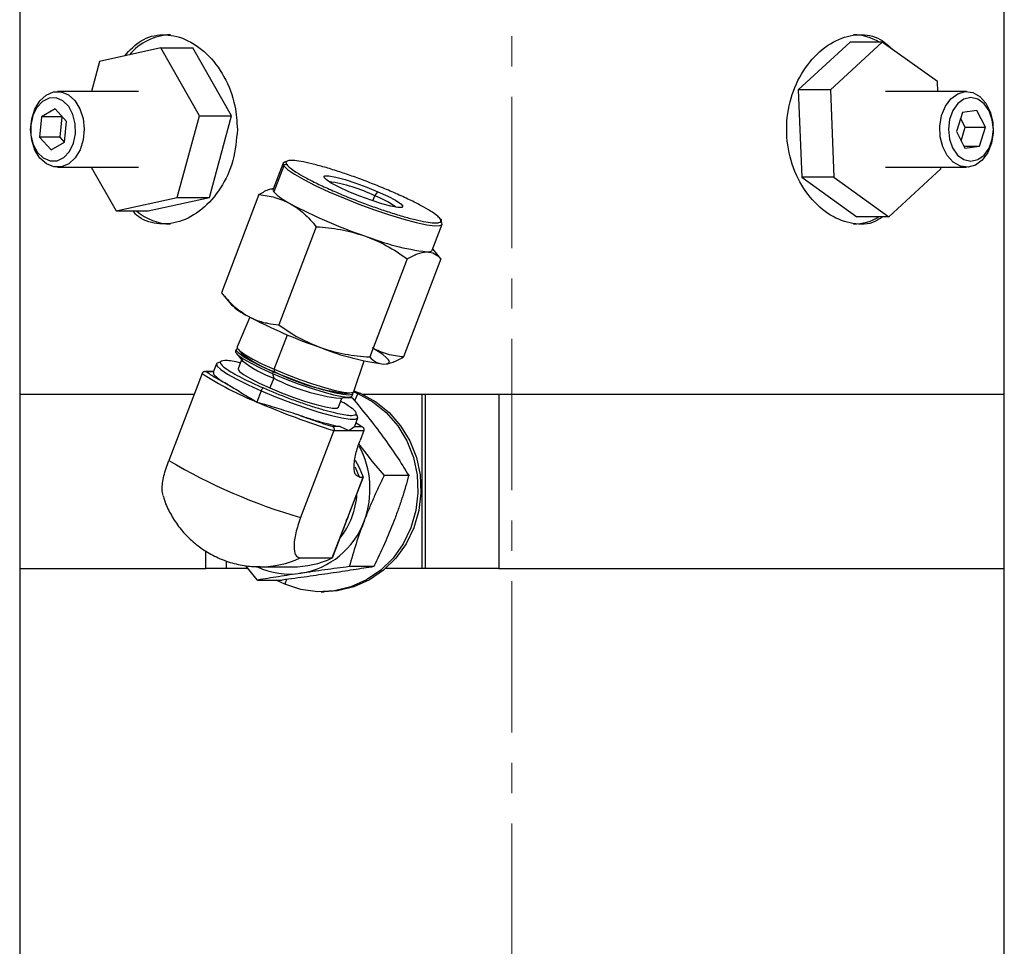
# Model space of a CAD drawing. Header units: inches. Extents: x 0.8 to 32, y -0.1 to 21.9.
# Tile 52 of 60: x 27.2 to 30.4, y 9.7 to 12.7. Entities that reach past the tile are written whole.
import ezdxf

# ---------------------------------------------------------------- set-up
doc = ezdxf.new("R2010")
doc.units = ezdxf.units.IN
doc.header["$MEASUREMENT"] = 0
doc.linetypes.add('CENTERX2', pattern=[0.8, 0.5, -0.1, 0.1, -0.1])

msp = doc.modelspace()

# ---------------------------------------------------------------- linework, layer by layer
at = {"color": 7, "linetype": 'CENTERX2', "lineweight": 18}
msp.add_line((28.7951, 4.7889), (28.7951, 16.9518), dxfattribs=at)
at = {"color": 7, "linetype": 'Continuous', "lineweight": 25}
for p, q in [((27.1701, 13.0059), (27.1701, 11.5059)), ((30.4201, 11.5059), (30.4201, 13.0059)), ((27.6355, 12.6501), (27.4338, 12.6056)), ((27.7636, 12.4253), (27.6355, 12.6501)), ((27.6355, 12.6501), (27.7416, 12.6501)), ((27.8697, 12.4253), (27.7416, 12.6501)), ((29.9111, 12.6691), (29.7402, 12.5114)), ((30.0172, 12.6691), (29.8462, 12.5114)), ((30.0172, 12.6691), (29.9111, 12.6691)), ((30.1993, 12.5386), (30.0172, 12.6691)), ((27.4338, 12.6056), (27.4066, 12.5059)), ((30.2005, 12.5059), (30.1993, 12.5386)), ((27.5619, 12.5059), (27.2946, 12.5059)), ((29.8462, 12.5114), (29.7402, 12.5114)), ((29.7402, 12.5114), (29.7513, 12.2232)), ((29.8462, 12.5114), (29.8573, 12.2232)), ((30.2956, 12.5059), (30.0283, 12.5059)), ((27.287, 12.4484), (27.2424, 12.4227)), ((27.3251, 12.4066), (27.287, 12.4484)), ((27.2424, 12.4227), (27.2358, 12.3551)), ((27.3087, 12.4227), (27.2424, 12.4227)), ((27.3087, 12.4227), (27.3021, 12.3551)), ((27.3098, 12.4234), (27.3087, 12.4227)), ((27.69, 12.1561), (27.7636, 12.4253)), ((27.7636, 12.4253), (27.8697, 12.4253)), ((27.7961, 12.1561), (27.8697, 12.4253)), ((30.2816, 12.4362), (30.2618, 12.374)), ((30.2914, 12.3878), (30.2759, 12.4183)), ((30.3295, 12.4431), (30.2816, 12.4362)), ((30.3577, 12.3878), (30.3295, 12.4431)), ((27.3185, 12.339), (27.3251, 12.4066)), ((30.2773, 12.3435), (30.2914, 12.3878)), ((30.2914, 12.3878), (30.3577, 12.3878)), ((30.3379, 12.3256), (30.3577, 12.3878)), ((27.2358, 12.3551), (27.2739, 12.3133)), ((27.3021, 12.3551), (27.2358, 12.3551)), ((27.3021, 12.3551), (27.3174, 12.3384)), ((30.2618, 12.374), (30.29, 12.3187)), ((27.2739, 12.3133), (27.3185, 12.339)), ((30.2865, 12.3256), (30.3379, 12.3256)), ((30.29, 12.3187), (30.3379, 12.3256)), ((27.2946, 12.2559), (27.5619, 12.2559)), ((27.4061, 12.2559), (27.4883, 12.1116)), ((28.0393, 12.2688), (28.0065, 12.183)), ((28.0419, 12.2601), (28.0091, 12.1744)), ((30.0283, 12.2559), (30.2956, 12.2559)), ((30.2104, 12.2503), (30.2101, 12.2559)), ((29.8573, 12.2232), (29.7513, 12.2232)), ((29.7513, 12.2232), (29.9333, 12.0926)), ((29.8573, 12.2232), (30.0394, 12.0926)), ((30.0394, 12.0926), (30.2104, 12.2503)), ((27.4883, 12.1116), (27.69, 12.1561)), ((27.5944, 12.1116), (27.7961, 12.1561)), ((27.69, 12.1561), (27.7961, 12.1561)), ((27.96, 12.1653), (27.8361, 11.8413)), ((28.3358, 12.1447), (28.3421, 12.1614)), ((28.3421, 12.1614), (28.3525, 12.1751)), ((27.4883, 12.1116), (27.5944, 12.1116)), ((30.0394, 12.0926), (29.9333, 12.0926)), ((28.1492, 12.0593), (28.0253, 11.7353)), ((28.5319, 11.982), (28.5647, 12.0678)), ((28.5556, 11.9594), (28.5334, 11.9859)), ((28.4496, 11.9532), (28.3256, 11.6293)), ((28.5606, 11.9532), (28.4367, 11.6293)), ((28.5606, 11.9532), (28.5554, 11.9592)), ((27.841, 11.8353), (27.8686, 11.8023)), ((27.9295, 11.7608), (27.8882, 11.6622)), ((28.0099, 11.5886), (28.0546, 11.7021)), ((27.8848, 11.6542), (27.8824, 11.6486)), ((27.8852, 11.641), (27.906, 11.6161)), ((27.8909, 11.6547), (27.9018, 11.6417)), ((27.8196, 11.6069), (27.809, 11.5791)), ((27.9027, 11.6201), (27.8912, 11.5901)), ((28.2725, 11.5152), (28.3076, 11.6162)), ((28.3805, 11.6065), (28.382, 11.6067)), ((27.772, 11.5747), (27.6621, 11.2876)), ((27.8097, 11.581), (27.7806, 11.581)), ((27.8096, 11.5802), (27.7856, 11.5802)), ((28.0067, 11.5805), (28.0045, 11.5748)), ((28.0045, 11.5748), (28.0085, 11.5592)), ((28.012, 11.5805), (28.0099, 11.5886)), ((28.0085, 11.5592), (27.9961, 11.5268)), ((27.1701, 11.5059), (27.1701, 10.9309)), ((27.1701, 11.5059), (27.7456, 11.5059)), ((27.9676, 11.5175), (27.9534, 11.4805)), ((28.2487, 11.509), (28.2654, 11.5114)), ((28.2676, 11.5012), (28.2697, 11.507)), ((28.2718, 11.514), (28.286, 11.5083)), ((28.2731, 11.5171), (28.2958, 11.5083)), ((28.286, 11.5083), (28.2754, 11.484)), ((28.2958, 11.5083), (28.286, 11.5083)), ((28.3012, 11.5059), (28.4981, 11.5059)), ((28.4981, 10.9309), (28.4981, 11.5059)), ((28.4981, 11.5059), (28.5096, 11.5059)), ((28.5096, 10.9309), (28.5096, 11.5059)), ((28.5096, 11.5059), (28.7512, 11.5059)), ((28.7512, 11.5059), (28.7512, 10.9309)), ((28.7512, 11.5059), (30.4201, 11.5059)), ((30.4201, 10.9309), (30.4201, 11.5059)), ((28.2221, 11.4635), (28.2335, 11.4935)), ((28.2284, 11.4928), (28.2605, 11.4974)), ((28.267, 11.4942), (28.238, 11.4942)), ((28.276, 11.4004), (28.2866, 11.4282)), ((28.2802, 11.4115), (28.2993, 11.3993)), ((28.2866, 11.4282), (28.2854, 11.431)), ((28.2071, 11.3862), (28.0973, 11.0991)), ((28.2274, 11.3993), (28.2034, 11.3993)), ((28.2071, 11.3862), (28.2565, 11.3862)), ((28.2274, 11.3993), (28.2565, 11.3862)), ((28.2565, 11.3862), (28.2753, 11.3993)), ((28.2565, 11.3862), (28.3059, 11.3862)), ((28.2753, 11.3993), (28.276, 11.4004)), ((28.2753, 11.3993), (28.2993, 11.3993)), ((28.3059, 11.3862), (28.2935, 11.3538)), ((28.2527, 11.0991), (28.3039, 11.2328)), ((28.258, 11.1114), (28.3045, 11.2331)), ((28.2919, 11.2328), (28.3039, 11.2328)), ((28.4543, 11.2377), (28.373, 11.2377)), ((28.2016, 10.9654), (28.2527, 11.0991)), ((28.2022, 10.9655), (28.2487, 11.0873)), ((28.2527, 11.0991), (28.2471, 11.0878)), ((28.2563, 11.1119), (28.2527, 11.0991)), ((27.7845, 10.9309), (27.7845, 10.9888)), ((27.8526, 10.9309), (27.8526, 10.9559)), ((28.0956, 10.9654), (28.2016, 10.9654)), ((27.1701, 10.9309), (27.1701, 8.7079)), ((27.1701, 10.9309), (27.7845, 10.9309)), ((27.8526, 10.9309), (27.7845, 10.9309)), ((27.9239, 10.9309), (27.8526, 10.9309)), ((27.9556, 10.8926), (27.9167, 10.9395)), ((27.964, 10.9361), (27.9476, 10.9365)), ((27.964, 10.9361), (28.0701, 10.9361)), ((28.3393, 10.9369), (28.2579, 10.9369)), ((28.4981, 10.9309), (28.3784, 10.9309)), ((28.5096, 10.9309), (28.4981, 10.9309)), ((28.7512, 10.9309), (28.5096, 10.9309)), ((28.7512, 10.9309), (30.4201, 10.9309)), ((30.4201, 8.7079), (30.4201, 10.9309)), ((27.9556, 10.8926), (28.0369, 10.8926)), ((28.0451, 10.8785), (28.0166, 10.8926)), ((28.0503, 10.8944), (28.0451, 10.8785)), ((28.1655, 10.8534), (28.1754, 10.8534))]:
    msp.add_line(p, q, dxfattribs=at)
at = {"color": 7, "linetype": 'Continuous', "lineweight": 25, "flags": 128}
for points in [[(27.2826, 12.257), (27.2584, 12.2668), (27.2371, 12.2859), (27.2206, 12.3127), (27.21, 12.3449), (27.2062, 12.3801), (27.2097, 12.4154), (27.22, 12.4478), (27.2363, 12.4748), (27.2574, 12.4943), (27.2815, 12.5045), (27.3067, 12.5047), (27.3309, 12.4949), (27.3521, 12.4758), (27.3687, 12.4491), (27.3793, 12.4168), (27.383, 12.3816), (27.3796, 12.3464), (27.3693, 12.3139), (27.3529, 12.2869), (27.3318, 12.2675), (27.3077, 12.2572), (27.2826, 12.257)], [(27.2704, 12.2768), (27.2936, 12.2775), (27.3155, 12.2883), (27.334, 12.3081), (27.3473, 12.3351), (27.354, 12.3665), (27.3536, 12.3994), (27.3459, 12.4304), (27.3319, 12.4566), (27.3128, 12.4754), (27.2906, 12.4849), (27.2674, 12.4842), (27.2454, 12.4734), (27.2269, 12.4536), (27.2137, 12.4266), (27.2069, 12.3952), (27.2074, 12.3623), (27.215, 12.3313), (27.2291, 12.3051), (27.2481, 12.2864), (27.2704, 12.2768)], [(30.2439, 12.4823), (30.2662, 12.4987), (30.2909, 12.5057), (30.3159, 12.5025), (30.3393, 12.4895), (30.3592, 12.4677), (30.3739, 12.4388), (30.3823, 12.4052), (30.3836, 12.3697), (30.3778, 12.3351), (30.3654, 12.3042), (30.3473, 12.2795), (30.325, 12.263), (30.3003, 12.256), (30.2752, 12.2592), (30.2518, 12.2722), (30.232, 12.2941), (30.2173, 12.3229), (30.2089, 12.3565), (30.2075, 12.392), (30.2133, 12.4266), (30.2258, 12.4576), (30.2439, 12.4823)], [(30.2663, 12.466), (30.2498, 12.4429), (30.2392, 12.4137), (30.2355, 12.3813), (30.239, 12.3488), (30.2495, 12.3195), (30.2659, 12.2961), (30.2865, 12.2811), (30.3095, 12.2759), (30.3324, 12.2809), (30.3531, 12.2957), (30.3696, 12.3188), (30.3803, 12.3481), (30.384, 12.3805), (30.3804, 12.4129), (30.37, 12.4423), (30.3536, 12.4656), (30.3329, 12.4806), (30.31, 12.4859), (30.287, 12.4808), (30.2663, 12.466)], [(28.0485, 12.2737), (28.0468, 12.2734), (28.0393, 12.2688)], [(28.0393, 12.2688), (28.0393, 12.2687), (28.0419, 12.2601)], [(28.0419, 12.2601), (28.0545, 12.248), (28.0767, 12.2328), (28.1075, 12.2152), (28.1457, 12.1957), (28.19, 12.1752), (28.2386, 12.1544), (28.2896, 12.1342), (28.3411, 12.1153), (28.3911, 12.0984), (28.4377, 12.0842), (28.479, 12.0732), (28.5136, 12.0659), (28.54, 12.0625), (28.5573, 12.0632), (28.5627, 12.0653)], [(28.2568, 12.1751), (28.2245, 12.19), (28.1986, 12.2036), (28.1814, 12.215), (28.1741, 12.2231), (28.1774, 12.2273), (28.191, 12.2273), (28.2138, 12.2231), (28.244, 12.215), (28.2791, 12.2036), (28.3162, 12.19), (28.3525, 12.1751)], [(28.3525, 12.1751), (28.3848, 12.1603), (28.4107, 12.1466), (28.4279, 12.1353), (28.4352, 12.1272), (28.4319, 12.123), (28.4183, 12.123), (28.3955, 12.1272), (28.3653, 12.1353), (28.3302, 12.1466), (28.293, 12.1603), (28.2568, 12.1751)], [(28.5627, 12.0653), (28.5647, 12.0679), (28.5621, 12.0765)], [(28.514, 11.9765), (28.5198, 11.9767), (28.5245, 11.9774), (28.5281, 11.9785), (28.5306, 11.9801), (28.5319, 11.982)], [(27.8824, 11.6486), (27.8827, 11.6448), (27.8907, 11.6356), (27.9079, 11.6233), (27.9336, 11.6085), (27.9663, 11.5921), (28.0045, 11.5748)], [(28.0067, 11.5805), (27.9686, 11.5978), (27.9359, 11.6142), (27.9103, 11.629), (27.8931, 11.6413), (27.8851, 11.6505), (27.8867, 11.6563), (27.8891, 11.6573)], [(27.8882, 11.6622), (27.8884, 11.6585), (27.8964, 11.6493), (27.9136, 11.637), (27.9392, 11.6223), (27.9718, 11.6059), (28.0099, 11.5886)], [(28.3723, 11.606), (28.3827, 11.6069), (28.3888, 11.6096), (28.3905, 11.6141), (28.3876, 11.6202), (28.3803, 11.6279), (28.3686, 11.6371), (28.3528, 11.6475), (28.3332, 11.659)], [(27.8338, 11.6118), (27.8278, 11.6113), (27.8197, 11.6072), (27.8196, 11.6068)], [(27.8196, 11.6068), (27.8219, 11.5992), (27.8342, 11.5876), (27.856, 11.5729), (27.8865, 11.5559), (27.9242, 11.5371), (27.9676, 11.5175)], [(27.8912, 11.5901), (27.891, 11.5892), (27.8954, 11.5818), (27.9091, 11.5711), (27.9314, 11.5578), (27.9609, 11.5428), (27.9961, 11.5268)], [(28.0045, 11.5748), (28.0462, 11.5575), (28.0893, 11.541), (28.1318, 11.5263), (28.1713, 11.514), (28.2061, 11.5047), (28.2343, 11.499), (28.2545, 11.497), (28.2657, 11.499), (28.2676, 11.5012)], [(28.2685, 11.5121), (28.2693, 11.5106), (28.2677, 11.5048), (28.2565, 11.5029), (28.2363, 11.5048), (28.2082, 11.5106), (28.1735, 11.5198), (28.1339, 11.5321), (28.0915, 11.5468), (28.0484, 11.5633), (28.0067, 11.5805)], [(28.0099, 11.5886), (28.0515, 11.5714), (28.0946, 11.555), (28.1369, 11.5403), (28.1764, 11.528), (28.2111, 11.5188), (28.2392, 11.513), (28.2594, 11.5111), (28.2705, 11.513), (28.2725, 11.5152)], [(27.9676, 11.5175), (28.0147, 11.4979), (28.0635, 11.4792), (28.1118, 11.4621), (28.1576, 11.4475), (28.1988, 11.4359), (28.2336, 11.4279), (28.2606, 11.4238), (28.2784, 11.4238), (28.2865, 11.4279), (28.2866, 11.4282)], [(27.9961, 11.5268), (28.0347, 11.5108), (28.0746, 11.4958), (28.1135, 11.4825), (28.1491, 11.4718), (28.1793, 11.4644), (28.2024, 11.4605), (28.217, 11.4605), (28.2221, 11.4635)], [(28.286, 11.5083), (28.3355, 11.4812), (28.3799, 11.4454), (28.4178, 11.402), (28.448, 11.3522), (28.4696, 11.2976), (28.482, 11.2398), (28.4848, 11.1806), (28.4779, 11.1218), (28.4614, 11.0652), (28.436, 11.0124), (28.4024, 10.9652), (28.3616, 10.9249), (28.3148, 10.8927), (28.2635, 10.8697), (28.2092, 10.8566), (28.1535, 10.8536), (28.0983, 10.861), (28.0451, 10.8785)], [(28.2958, 11.5083), (28.3454, 11.4812), (28.3898, 11.4454), (28.4276, 11.402), (28.4578, 11.3522), (28.4795, 11.2976), (28.4919, 11.2398), (28.4946, 11.1806), (28.4877, 11.1218), (28.4713, 11.0652), (28.4459, 11.0124), (28.4122, 10.9652), (28.3714, 10.9249), (28.3246, 10.8927), (28.2733, 10.8697), (28.219, 10.8566), (28.1754, 10.8534)], [(28.2866, 11.4282), (28.2843, 11.4359), (28.2813, 11.4395)], [(28.2773, 11.2879), (28.2901, 11.2644), (28.3039, 11.2328)], [(28.2919, 11.2328), (28.2781, 11.2644), (28.2776, 11.2654)]]:
    msp.add_lwpolyline(points, dxfattribs=at)
at = {"color": 7, "linetype": 'Continuous', "lineweight": 25}
for centre, radius, start, end in [((27.6746, 12.5069), 0.1865, 92.041, 139.812), ((29.9207, 12.5255), 0.1678, 58.8113, 89.4644), ((28.049, 12.2574), 0.00753, 71.112, 159.1298), ((28.1115, 11.687), 0.5275, 64.0774, 81.3885), ((28.0151, 12.1809), 0.00889, 166.1867, 227.2899), ((28.1497, 12.3139), 0.1981, 224.7777, 244.2001), ((28.2455, 11.8982), 0.2804, 53.5872, 69.8322), ((28.8624, 13.6442), 1.7072, 242.0981, 251.0604), ((27.6707, 12.2424), 0.174, 228.7108, 269.118), ((29.9207, 12.2362), 0.1678, 270.5356, 301.1887), ((28.5555, 12.0791), 0.00709, 338.4815, 70.4875), ((28.6171, 12.8021), 0.832, 248.2131, 262.8811), ((28.0146, 11.9541), 0.2106, 226.1138, 243.8452), ((28.7207, 13.2738), 1.7072, 242.0981, 251.0604), ((28.1385, 11.9384), 0.3796, 231.4131, 250.5324), ((28.4754, 12.4316), 0.832, 248.2131, 262.8811), ((28.126, 11.8918), 0.3527, 231.4131, 250.5324), ((28.3572, 12.4796), 1.0776, 237.1075, 247.9951), ((28.3274, 12.1971), 0.6925, 242.9039, 263.4687), ((28.3016, 12.1321), 0.6435, 242.9039, 263.4687), ((27.9815, 11.5143), 0.0143, 119.1052, 167.0256), ((28.9703, 13.8293), 2.5595, 246.5902, 252.652), ((28.0294, 11.1933), 0.297, 339.1024, 28.4193), ((28.6223, 12.9077), 1.8833, 239.3459, 253.8126), ((28.0255, 11.1918), 0.2581, 321.2858, 356.8205), ((28.0554, 11.179), 0.2677, 279.2037, 339.9773), ((27.9638, 11.2465), 0.3104, 270.0363, 295.1052), ((28.0698, 11.2468), 0.3107, 270.049, 295.0924), ((28.0622, 11.1626), 0.2505, 244.6744, 278.2676)]:
    msp.add_arc(centre, radius, start, end, dxfattribs=at)
for points, knots in [([(27.5166, 12.6239), (27.534, 12.6426), (27.5698, 12.6811), (27.641, 12.6988), (27.717, 12.6837), (27.7894, 12.6348), (27.8481, 12.5577), (27.883, 12.4683), (27.8868, 12.4069), (27.8885, 12.3809)], [0, 0, 0, 0, 0.142304, 0.292498, 0.440281, 0.587799, 0.737546, 0.888688, 1, 1, 1, 1]), ([(30.0182, 12.0926), (30.0101, 12.0867), (29.9814, 12.0659), (29.9204, 12.0655), (29.8452, 12.0925), (29.7766, 12.1529), (29.7249, 12.2388), (29.6988, 12.3412), (29.7028, 12.4473), (29.7354, 12.5454), (29.7916, 12.6257), (29.8636, 12.6795), (29.9402, 12.6986), (30.0079, 12.6867), (30.0413, 12.6551), (30.0558, 12.6414)], [0, 0, 0, 0, 0.032747, 0.115088, 0.196355, 0.278112, 0.361183, 0.444394, 0.526284, 0.607471, 0.689649, 0.772976, 0.855836, 0.937366, 1, 1, 1, 1]), ([(27.8885, 12.3809), (27.8856, 12.3461), (27.8798, 12.2766), (27.8358, 12.1837), (27.7731, 12.1124), (27.6976, 12.0704), (27.6225, 12.0658), (27.5691, 12.0818), (27.5477, 12.1069), (27.5436, 12.1116)], [0, 0, 0, 0, 0.159668, 0.319264, 0.480727, 0.643461, 0.804193, 0.962827, 1, 1, 1, 1]), ([(28.0536, 12.2761), (28.0514, 12.2751), (28.0466, 12.2728), (28.0497, 12.2675), (28.0514, 12.2646)], [0, 0, 0, 0, 0.44299, 1, 1, 1, 1]), ([(28.0514, 12.2646), (28.0545, 12.2611), (28.061, 12.254), (28.0822, 12.2394), (28.1124, 12.2219), (28.1514, 12.2021), (28.1968, 12.1811), (28.2458, 12.1602), (28.295, 12.1408), (28.3429, 12.1232), (28.3895, 12.1074), (28.4347, 12.0935), (28.4765, 12.0823), (28.5121, 12.0747), (28.5389, 12.0713), (28.5555, 12.0723), (28.5625, 12.077), (28.5594, 12.0829), (28.5579, 12.0857)], [0, 0, 0, 0, 0.058258, 0.120006, 0.18432, 0.25, 0.31568, 0.379994, 0.441742, 0.5, 0.558258, 0.620006, 0.68432, 0.75, 0.81568, 0.879994, 0.941742, 1, 1, 1, 1]), ([(28.5579, 12.0857), (28.5547, 12.0892), (28.5483, 12.0963), (28.5271, 12.1109), (28.4969, 12.1284), (28.4579, 12.1482), (28.4124, 12.1692), (28.3635, 12.1901), (28.3143, 12.2095), (28.2664, 12.2271), (28.2198, 12.2429), (28.1746, 12.2568), (28.1328, 12.268), (28.0971, 12.2756), (28.0709, 12.2787), (28.0565, 12.2787), (28.054, 12.2765), (28.0536, 12.2761)], [0, 0, 0, 0, 0.065063, 0.134023, 0.20585, 0.279202, 0.352553, 0.424381, 0.493341, 0.558404, 0.623467, 0.692427, 0.764254, 0.837606, 0.910957, 0.982784, 1, 1, 1, 1]), ([(28.0073, 12.1851), (28.003, 12.1844), (27.9887, 12.1822), (27.9718, 12.1723), (27.96, 12.1653)], [0, 0, 0, 0, 0.29698, 1, 1, 1, 1]), ([(27.96, 12.1653), (27.9778, 12.1632), (28.0139, 12.1589), (28.0469, 12.1434), (28.0635, 12.1355)], [0, 0, 0, 0, 0.495458, 1, 1, 1, 1]), ([(28.0635, 12.1355), (28.0713, 12.1308), (28.0869, 12.1213), (28.1088, 12.1032), (28.1297, 12.0826), (28.1427, 12.067), (28.1492, 12.0593)], [0, 0, 0, 0, 0.246491, 0.494593, 0.746793, 1, 1, 1, 1]), ([(28.1492, 12.0593), (28.1761, 12.0572), (28.2304, 12.0529), (28.2822, 12.0374), (28.3083, 12.0295)], [0, 0, 0, 0, 0.495458, 1, 1, 1, 1]), ([(28.3083, 12.0295), (28.333, 12.0195), (28.383, 11.9991), (28.4272, 11.9686), (28.4496, 11.9532)], [0, 0, 0, 0, 0.494511, 1, 1, 1, 1]), ([(28.4496, 11.9532), (28.4611, 11.9597), (28.4843, 11.9729), (28.504, 11.9753), (28.514, 11.9765)], [0, 0, 0, 0, 0.495458, 1, 1, 1, 1]), ([(28.514, 11.9765), (28.5229, 11.9753), (28.5408, 11.9729), (28.554, 11.9598), (28.5606, 11.9532)], [0, 0, 0, 0, 0.494511, 1, 1, 1, 1]), ([(27.8361, 11.8413), (27.849, 11.8262), (27.875, 11.7957), (27.9061, 11.7753), (27.9218, 11.7651)], [0, 0, 0, 0, 0.495458, 1, 1, 1, 1]), ([(27.9218, 11.7651), (27.9325, 11.7597), (27.9487, 11.7516), (27.9713, 11.7445), (27.9948, 11.7388), (28.013, 11.7367), (28.0253, 11.7353)], [0, 0, 0, 0, 0.328893, 0.494578, 0.657775, 1, 1, 1, 1]), ([(28.0253, 11.7353), (28.0472, 11.7202), (28.0914, 11.6897), (28.1414, 11.6693), (28.1666, 11.659)], [0, 0, 0, 0, 0.495458, 1, 1, 1, 1]), ([(28.1666, 11.659), (28.1922, 11.6513), (28.244, 11.6357), (28.2982, 11.6314), (28.3256, 11.6293)], [0, 0, 0, 0, 0.494511, 1, 1, 1, 1]), ([(28.4367, 11.6293), (28.4189, 11.6314), (28.3828, 11.6356), (28.3498, 11.6512), (28.3332, 11.659)], [0, 0, 0, 0, 0.495458, 1, 1, 1, 1]), ([(27.8986, 11.6095), (27.8966, 11.61), (27.8733, 11.6158), (27.8434, 11.6191), (27.8292, 11.614), (27.8355, 11.603), (27.8494, 11.5912), (27.8722, 11.5768), (27.9106, 11.5557), (27.9494, 11.5382), (27.9746, 11.5268)], [0, 0, 0, 0, 0.0179525, 0.2076791, 0.3974058, 0.499539, 0.6038396, 0.7081402, 0.8102733, 1, 1, 1, 1]), ([(28.3256, 11.6293), (28.3322, 11.6228), (28.3454, 11.6096), (28.3633, 11.6072), (28.3723, 11.606)], [0, 0, 0, 0, 0.495458, 1, 1, 1, 1]), ([(28.3723, 11.606), (28.382, 11.6072), (28.4018, 11.6096), (28.425, 11.6227), (28.4367, 11.6293)], [0, 0, 0, 0, 0.494511, 1, 1, 1, 1]), ([(27.7856, 11.5802), (27.7848, 11.5805), (27.7833, 11.5809), (27.7805, 11.581), (27.778, 11.5805), (27.7757, 11.5794), (27.7741, 11.5781), (27.7728, 11.5765), (27.7722, 11.5753), (27.772, 11.5747)], [0, 0, 0, 0, 0.155424, 0.290772, 0.500767, 0.633018, 0.759895, 0.881997, 1, 1, 1, 1]), ([(27.8097, 11.5788), (27.8093, 11.5772), (27.8085, 11.5737), (27.8171, 11.5646), (27.8329, 11.5525), (27.8497, 11.5427), (27.8581, 11.5377)], [0, 0, 0, 0, 0.206458, 0.470972, 0.735486, 1, 1, 1, 1]), ([(27.8581, 11.5377), (27.8714, 11.5297), (27.8918, 11.5174), (27.9253, 11.4968), (27.944, 11.4859), (27.9534, 11.4805)], [0, 0, 0, 0, 0.48321, 0.74126, 1, 1, 1, 1]), ([(27.9746, 11.5268), (28.0019, 11.5154), (28.044, 11.4979), (28.1029, 11.4768), (28.1469, 11.4624), (28.1872, 11.4506), (28.2316, 11.4397), (28.2705, 11.4342), (28.2842, 11.4396), (28.2774, 11.4507), (28.2688, 11.4588), (28.2595, 11.4646), (28.2581, 11.4656)], [0, 0, 0, 0, 0.157007, 0.241527, 0.32784, 0.414154, 0.498674, 0.655681, 0.812688, 0.897208, 0.983521, 1, 1, 1, 1]), ([(27.9534, 11.4805), (27.975, 11.4742), (28.0167, 11.4619), (28.0591, 11.4483), (28.0797, 11.4418)], [0, 0, 0, 0, 0.5161994, 1, 1, 1, 1]), ([(28.2581, 11.4656), (28.2527, 11.4693), (28.245, 11.4745), (28.233, 11.481), (28.2295, 11.4828)], [0, 0, 0, 0, 0.7071, 1, 1, 1, 1]), ([(28.267, 11.4942), (28.2847, 11.4733), (28.3202, 11.4313), (28.3528, 11.3879), (28.3693, 11.3659)], [0, 0, 0, 0, 0.495458, 1, 1, 1, 1]), ([(28.2034, 11.3993), (28.2039, 11.3989), (28.205, 11.3983), (28.2064, 11.3966), (28.2074, 11.3945), (28.2079, 11.3921), (28.208, 11.3901), (28.2078, 11.3881), (28.2074, 11.3868), (28.2071, 11.3862)], [0, 0, 0, 0, 0.155399, 0.290739, 0.500767, 0.633003, 0.759875, 0.881983, 1, 1, 1, 1]), ([(28.2993, 11.3993), (28.3001, 11.3989), (28.3015, 11.3983), (28.3037, 11.3966), (28.3053, 11.3945), (28.3062, 11.3921), (28.3065, 11.3901), (28.3065, 11.3881), (28.3061, 11.3868), (28.3059, 11.3862)], [0, 0, 0, 0, 0.155424, 0.290772, 0.500767, 0.633018, 0.759895, 0.881997, 1, 1, 1, 1]), ([(28.2919, 11.2328), (28.2869, 11.2344), (28.2792, 11.2369), (28.2745, 11.252), (28.2734, 11.2676), (28.275, 11.2869), (28.2802, 11.3151), (28.2883, 11.3386), (28.2935, 11.3538)], [0, 0, 0, 0, 0.2394429, 0.3696699, 0.5, 0.6302269, 0.7605571, 1, 1, 1, 1]), ([(28.3693, 11.3659), (28.3845, 11.3445), (28.4154, 11.301), (28.4412, 11.259), (28.4543, 11.2377)], [0, 0, 0, 0, 0.494511, 1, 1, 1, 1]), ([(28.2896, 11.3413), (28.2996, 11.3281), (28.3261, 11.293), (28.355, 11.2589), (28.373, 11.2377)], [0, 0, 0, 0, 0.376152, 1, 1, 1, 1]), ([(27.6442, 11.1712), (27.6424, 11.1778), (27.6384, 11.193), (27.6445, 11.2355), (27.6563, 11.2702), (27.6621, 11.2876)], [0, 0, 0, 0, 0.273981, 0.63699, 1, 1, 1, 1]), ([(28.373, 11.2377), (28.3671, 11.2256), (28.3554, 11.2013), (28.3384, 11.1639), (28.322, 11.1259), (28.3119, 11.1002), (28.3069, 11.0873)], [0, 0, 0, 0, 0.247269, 0.495363, 0.746874, 1, 1, 1, 1]), ([(28.4543, 11.2377), (28.4509, 11.2256), (28.444, 11.2013), (28.4325, 11.1639), (28.4198, 11.1259), (28.4102, 11.1002), (28.4054, 11.0873)], [0, 0, 0, 0, 0.247269, 0.495363, 0.746874, 1, 1, 1, 1]), ([(27.6435, 11.171), (27.6449, 11.1659), (27.6504, 11.1455), (27.6671, 11.1109), (27.6939, 11.0688), (27.7279, 11.0305), (27.7677, 10.9973), (27.8136, 10.9698), (27.8638, 10.9499), (27.9149, 10.9381), (27.9483, 10.9367), (27.964, 10.9361)], [0, 0, 0, 0, 0.037515, 0.151438, 0.269197, 0.389317, 0.510839, 0.63313, 0.764356, 0.889488, 1, 1, 1, 1]), ([(28.3069, 11.0873), (28.2977, 11.0621), (28.279, 11.0112), (28.265, 10.9619), (28.2579, 10.9369)], [0, 0, 0, 0, 0.494511, 1, 1, 1, 1]), ([(28.4054, 11.0873), (28.3953, 11.0621), (28.3749, 11.0112), (28.3512, 10.9619), (28.3393, 10.9369)], [0, 0, 0, 0, 0.494511, 1, 1, 1, 1]), ([(28.2579, 10.9369), (28.231, 10.9333), (28.1766, 10.9261), (28.1245, 10.9185), (28.0982, 10.9148)], [0, 0, 0, 0, 0.495458, 1, 1, 1, 1]), ([(28.3393, 10.9369), (28.3171, 10.9333), (28.2724, 10.9261), (28.2221, 10.9185), (28.1967, 10.9148)], [0, 0, 0, 0, 0.495458, 1, 1, 1, 1]), ([(28.0982, 10.9148), (28.0733, 10.911), (28.0229, 10.9035), (27.9782, 10.8962), (27.9556, 10.8926)], [0, 0, 0, 0, 0.494511, 1, 1, 1, 1]), ([(28.1967, 10.9148), (28.1709, 10.911), (28.1188, 10.9035), (28.0644, 10.8962), (28.0369, 10.8926)], [0, 0, 0, 0, 0.494511, 1, 1, 1, 1])]:
    msp.add_open_spline(points, degree=3, knots=knots, dxfattribs=at)
for points in [[(27.8581, 11.5377), (27.8434, 11.5455), (27.814, 11.5611), (27.7951, 11.5739), (27.7856, 11.5802)], [(28.0797, 11.4418), (28.094, 11.4368), (28.1228, 11.427), (28.1625, 11.4149), (28.1986, 11.4052), (28.2178, 11.4012), (28.2274, 11.3993)], [(28.0797, 11.4418), (28.101, 11.434), (28.1436, 11.4184), (28.1834, 11.4056), (28.2034, 11.3993)], [(28.0973, 11.0991), (28.0914, 11.0816), (28.0794, 11.0466), (28.074, 11.0024), (28.0785, 10.9714), (28.0899, 10.9674), (28.0956, 10.9654)]]:
    msp.add_open_spline(points, degree=3, dxfattribs=at)

doc.saveas('drawing.dxf')
